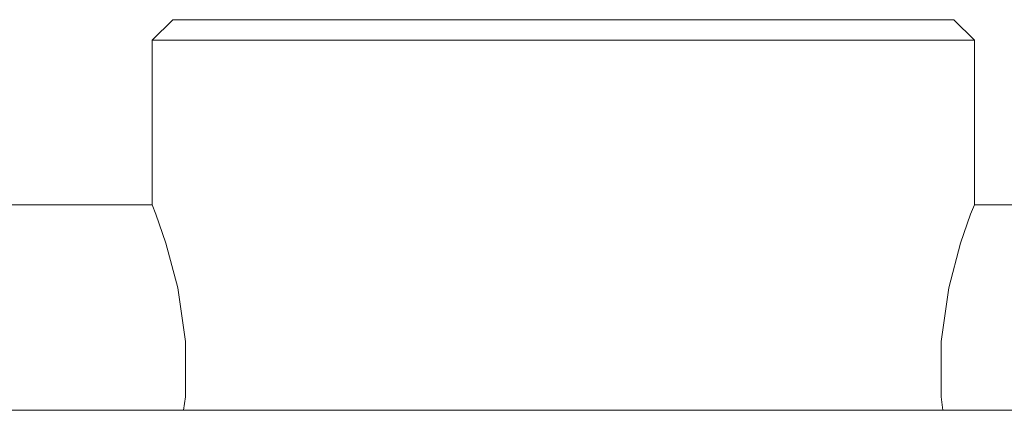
# Model space of a CAD drawing. Header units: millimetres. Extents: x 3925 to 5043, y -86 to 778.
# Tile 52 of 159: x 4406.23 to 4418.21, y 223.33 to 228.08. Entities that reach past the tile are written whole.
import ezdxf

# ---------------------------------------------------------------- set-up
doc = ezdxf.new("R2010")
doc.units = ezdxf.units.MM
doc.header["$LTSCALE"] = 46.255
doc.layers.add('140-155102-0DXF_CONTINUOUS_LINE', color=7, linetype='CONTINUOUS')

msp = doc.modelspace()

# ---------------------------------------------------------------- linework, layer by layer
at = {"layer": '140-155102-0DXF_CONTINUOUS_LINE', "color": 7, "linetype": 'Continuous', "lineweight": 0}
for p, q in [((4407.8456, 227.8287), (4408.0956, 228.0787)), ((4417.5956, 228.0787), (4408.0956, 228.0787)), ((4417.5956, 228.0787), (4417.8456, 227.8287)), ((4417.8456, 227.8287), (4407.8456, 227.8287)), ((4407.8456, 227.8287), (4407.8456, 225.8287)), ((4417.8456, 225.8287), (4417.8456, 227.8287)), ((4407.8456, 225.8287), (4389.7206, 225.8287)), ((4419.0956, 225.8287), (4417.8456, 225.8287)), ((4328.4704, 223.3287), (4520.9704, 223.3287))]:
    msp.add_line(p, q, dxfattribs=at)
for points in [[(4407.8456, 225.8287), (4407.891, 225.7122), (4408.013, 225.3631), (4408.1578, 224.8163), (4408.2506, 224.166), (4408.2506, 223.4914), (4408.2274, 223.3287)], [(4417.4638, 223.3287), (4417.4406, 223.4914), (4417.4406, 224.166), (4417.5334, 224.8163), (4417.6783, 225.3631), (4417.8002, 225.7122), (4417.8456, 225.8287)]]:
    msp.add_lwpolyline(points, dxfattribs=at)

doc.saveas('drawing.dxf')
